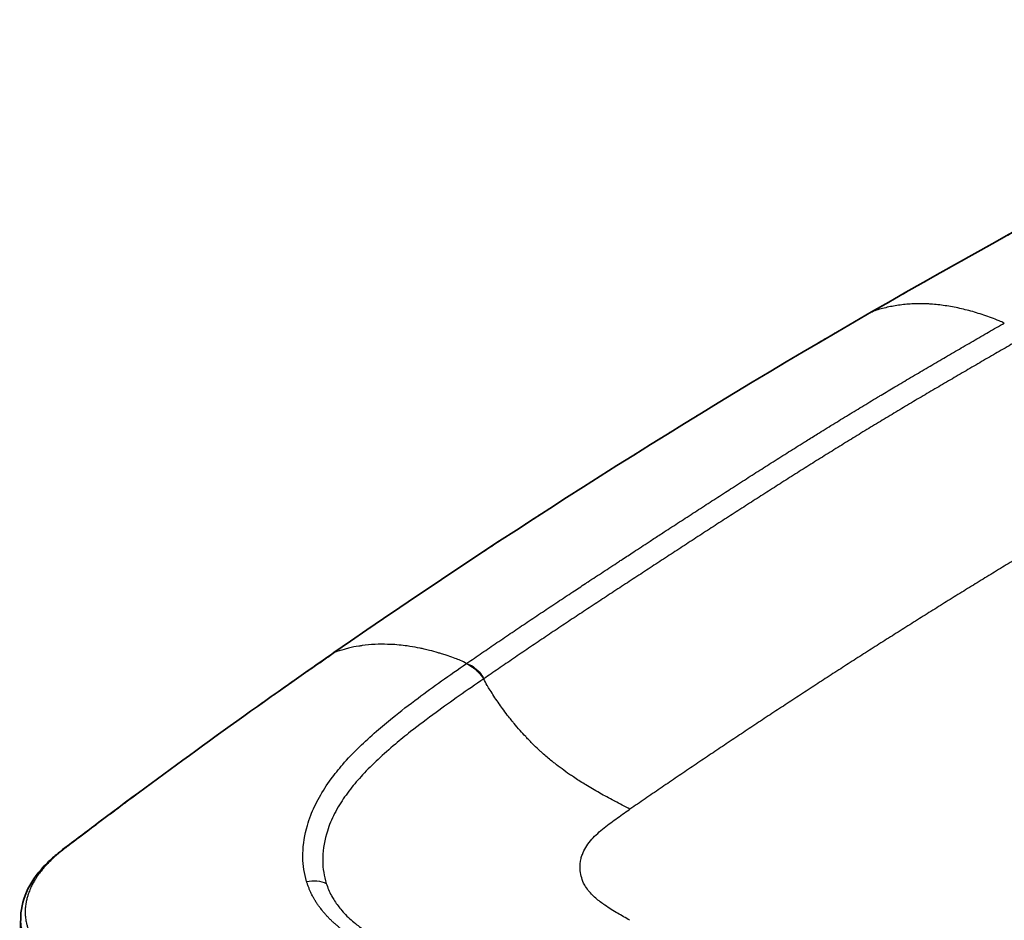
# Model space of a CAD drawing. Header units: millimetres. Extents: x 437 to 2596, y 423 to 1674.
# Tile 60 of 97: x 1579 to 1683, y 848 to 943. Entities that reach past the tile are written whole.
import ezdxf

# ---------------------------------------------------------------- set-up
doc = ezdxf.new("R2010")
doc.units = ezdxf.units.MM
doc.header["$LTSCALE"] = 5
doc.layers.add('0_CWD_4', color=7, linetype='Continuous', lineweight=25)
doc.layers.add('0_CWD_Line_035', color=7, linetype='Continuous', lineweight=35)

msp = doc.modelspace()

# ---------------------------------------------------------------- linework, layer by layer
at = {"layer": '0_CWD_4'}
msp.add_line((1614.86, 863.26), (1614.86, 863.26), dxfattribs=at)
for points in [[(1669.02, 912.5), (1669.57, 912.82), (1670.67, 913.46), (1672.33, 914.41), (1674, 915.36), (1675.67, 916.3), (1677.34, 917.24), (1678.99, 918.17), (1680.67, 919.11), (1682.33, 920.03), (1684, 920.95), (1685.68, 921.87), (1687.35, 922.78), (1689.05, 923.7), (1690.71, 924.59), (1692.41, 925.5), (1694.07, 926.38), (1695.77, 927.28), (1697.44, 928.16), (1699.14, 929.05), (1700.82, 929.92), (1702.51, 930.8), (1704.22, 931.67), (1705.9, 932.53), (1707.6, 933.4), (1709.3, 934.26), (1710.99, 935.11), (1712.7, 935.96), (1714.4, 936.8), (1716.1, 937.64), (1717.82, 938.49), (1719.51, 939.31), (1721.24, 940.15), (1722.93, 940.96), (1724.64, 941.78), (1726.37, 942.6), (1727.5, 943.14), (1728.07, 943.41)], [(1669.02, 912.5), (1668.47, 912.19), (1667.37, 911.55), (1665.71, 910.58), (1664.05, 909.62), (1662.4, 908.64), (1660.74, 907.66), (1659.11, 906.69), (1657.45, 905.7), (1655.82, 904.72), (1654.17, 903.73), (1652.53, 902.72), (1650.89, 901.73), (1649.24, 900.71), (1647.62, 899.71), (1645.97, 898.69), (1644.36, 897.68), (1642.71, 896.65), (1641.1, 895.63), (1639.46, 894.59), (1637.85, 893.57), (1636.23, 892.53), (1634.59, 891.48), (1632.98, 890.44), (1631.36, 889.38), (1629.75, 888.33), (1628.14, 887.27), (1626.53, 886.21), (1624.92, 885.14), (1623.31, 884.07), (1621.69, 882.99), (1620.11, 881.92), (1618.48, 880.82), (1616.9, 879.75), (1615.3, 878.65), (1613.7, 877.55), (1612.63, 876.82), (1612.11, 876.45)], [(1668.97, 912.48), (1668.99, 912.49), (1669, 912.5), (1669.02, 912.5)], [(1700.35, 895.87), (1699.79, 895.55), (1698.69, 894.91), (1697.03, 893.95), (1695.37, 892.98), (1693.73, 892.01), (1692.07, 891.03), (1690.42, 890.05), (1688.78, 889.07), (1687.12, 888.07), (1685.48, 887.08), (1683.83, 886.08), (1682.2, 885.08), (1680.56, 884.08), (1678.92, 883.07), (1677.29, 882.06), (1675.65, 881.04), (1674.03, 880.02), (1672.39, 878.99), (1670.76, 877.96), (1669.14, 876.93), (1667.51, 875.89), (1665.9, 874.86), (1664.26, 873.8), (1662.66, 872.76), (1661.04, 871.7), (1659.42, 870.64), (1657.81, 869.59), (1656.19, 868.51), (1654.59, 867.45), (1652.98, 866.37), (1651.38, 865.3), (1649.78, 864.22), (1648.18, 863.13), (1646.58, 862.05), (1644.98, 860.95), (1643.92, 860.22), (1643.38, 859.85)], [(1612.11, 876.45), (1612.08, 876.45), (1612.06, 876.43), (1612.04, 876.42)], [(1609.13, 874.38), (1609.11, 874.37), (1609.08, 874.36), (1609.05, 874.34)], [(1643.31, 859.8), (1643.33, 859.82), (1643.36, 859.84), (1643.38, 859.85)], [(1582.99, 855.26), (1582.94, 855.25), (1582.88, 855.23), (1582.84, 855.2)]]:
    msp.add_open_spline(points, degree=3, dxfattribs=at)
for points, knots in [([(1675.02, 913.32), (1674.91, 913.32), (1674.8, 913.33), (1674.68, 913.33), (1674.44, 913.34), (1674.19, 913.34), (1673.95, 913.34), (1673.71, 913.34), (1673.47, 913.33), (1673.23, 913.32), (1672.99, 913.31), (1672.75, 913.29), (1672.52, 913.27), (1672.28, 913.25), (1672.05, 913.22), (1671.82, 913.19), (1671.59, 913.16), (1671.36, 913.12), (1671.13, 913.07), (1670.91, 913.03), (1670.68, 912.98), (1670.46, 912.93), (1670.24, 912.88), (1670.02, 912.82), (1669.8, 912.76), (1669.58, 912.69), (1669.37, 912.63), (1669.16, 912.55), (1669.11, 912.54), (1669.07, 912.52), (1669.02, 912.5)], [0, 0, 0, 0, 0.052548, 0.052548, 0.052548, 0.167855, 0.167855, 0.167855, 0.283161, 0.283161, 0.283161, 0.398468, 0.398468, 0.398468, 0.513774, 0.513774, 0.513774, 0.629081, 0.629081, 0.629081, 0.744388, 0.744388, 0.744388, 0.859694, 0.859694, 0.859694, 0.975001, 0.975001, 0.975001, 1, 1, 1, 1]), ([(1683.02, 911.3), (1682.83, 911.38), (1682.65, 911.46), (1682.47, 911.54), (1682.2, 911.65), (1681.93, 911.75), (1681.66, 911.85), (1681.39, 911.95), (1681.12, 912.05), (1680.86, 912.14), (1680.59, 912.23), (1680.33, 912.31), (1680.06, 912.39), (1679.8, 912.47), (1679.54, 912.55), (1679.27, 912.62), (1679.01, 912.69), (1678.75, 912.75), (1678.49, 912.81), (1678.23, 912.87), (1677.97, 912.93), (1677.71, 912.98), (1677.45, 913.03), (1677.2, 913.07), (1676.94, 913.11), (1676.68, 913.15), (1676.43, 913.19), (1676.18, 913.22), (1675.93, 913.25), (1675.68, 913.27), (1675.43, 913.29), (1675.29, 913.3), (1675.16, 913.31), (1675.02, 913.32)], [0.0000096, 0.0000096, 0.0000096, 0.0000096, 0.0670295, 0.0670295, 0.0670295, 0.1647814, 0.1647814, 0.1647814, 0.2625332, 0.2625332, 0.2625332, 0.3602851, 0.3602851, 0.3602851, 0.4580369, 0.4580369, 0.4580369, 0.5557887, 0.5557887, 0.5557887, 0.6535406, 0.6535406, 0.6535406, 0.7512924, 0.7512924, 0.7512924, 0.8490443, 0.8490443, 0.8490443, 0.9467961, 0.9467961, 0.9467961, 1, 1, 1, 1]), ([(1626.07, 875.27), (1626.09, 875.28), (1626.1, 875.29), (1626.12, 875.3), (1626.65, 875.67), (1627.18, 876.03), (1627.71, 876.39), (1628.24, 876.76), (1628.77, 877.12), (1629.3, 877.48), (1629.84, 877.84), (1630.38, 878.21), (1630.91, 878.57), (1631.45, 878.93), (1631.97, 879.29), (1632.51, 879.65), (1633.04, 880), (1633.58, 880.37), (1634.12, 880.72), (1634.66, 881.08), (1635.19, 881.44), (1635.73, 881.79), (1636.26, 882.15), (1636.8, 882.5), (1637.34, 882.86), (1637.78, 883.15), (1638.22, 883.44), (1638.67, 883.73), (1638.76, 883.8), (1638.85, 883.86), (1638.95, 883.92), (1639.48, 884.27), (1640.02, 884.62), (1640.55, 884.97), (1641.09, 885.33), (1641.63, 885.68), (1642.17, 886.03), (1642.3, 886.12), (1642.42, 886.2), (1642.55, 886.28), (1642.96, 886.55), (1643.37, 886.82), (1643.78, 887.09), (1644.32, 887.44), (1644.86, 887.79), (1645.4, 888.15), (1645.74, 888.37), (1646.09, 888.6), (1646.43, 888.82), (1646.63, 888.95), (1646.82, 889.07), (1647.01, 889.2), (1647.55, 889.55), (1648.09, 889.9), (1648.63, 890.25), (1649.17, 890.6), (1649.71, 890.95), (1650.25, 891.3), (1650.79, 891.65), (1651.33, 892), (1651.86, 892.35), (1652.4, 892.7), (1652.94, 893.04), (1653.48, 893.39), (1653.73, 893.55), (1653.98, 893.71), (1654.23, 893.87), (1654.52, 894.06), (1654.81, 894.25), (1655.1, 894.43), (1655.64, 894.78), (1656.18, 895.13), (1656.72, 895.47), (1657.26, 895.81), (1657.8, 896.16), (1658.34, 896.5), (1658.88, 896.84), (1659.43, 897.19), (1659.98, 897.53), (1660.52, 897.87), (1661.06, 898.21), (1661.6, 898.55), (1661.76, 898.65), (1661.91, 898.74), (1662.07, 898.84), (1662.46, 899.08), (1662.85, 899.33), (1663.23, 899.57), (1663.78, 899.9), (1664.33, 900.24), (1664.87, 900.58), (1665.42, 900.91), (1665.96, 901.25), (1666.51, 901.58), (1667.05, 901.91), (1667.6, 902.24), (1668.15, 902.57), (1668.7, 902.91), (1669.24, 903.24), (1669.79, 903.57), (1669.85, 903.6), (1669.92, 903.64), (1669.98, 903.67), (1670.46, 903.97), (1670.95, 904.26), (1671.44, 904.55), (1671.99, 904.88), (1672.54, 905.2), (1673.09, 905.53), (1673.64, 905.85), (1674.19, 906.17), (1674.74, 906.5), (1675.29, 906.82), (1675.84, 907.14), (1676.39, 907.47), (1676.95, 907.79), (1677.5, 908.11), (1678.05, 908.43), (1678.6, 908.75), (1679.16, 909.07), (1679.71, 909.39), (1680.26, 909.71), (1680.81, 910.03), (1681.36, 910.35), (1681.91, 910.67), (1682.47, 910.99), (1683.02, 911.3)], [0.0000653, 0.0000653, 0.0000653, 0.0000653, 0.0009238, 0.0009238, 0.0009238, 0.0294688, 0.0294688, 0.0294688, 0.0580138, 0.0580138, 0.0580138, 0.0865589, 0.0865589, 0.0865589, 0.1151039, 0.1151039, 0.1151039, 0.1436489, 0.1436489, 0.1436489, 0.172194, 0.172194, 0.172194, 0.200739, 0.200739, 0.200739, 0.2242877, 0.2242877, 0.2242877, 0.2292841, 0.2292841, 0.2292841, 0.2578291, 0.2578291, 0.2578291, 0.2863741, 0.2863741, 0.2863741, 0.2930627, 0.2930627, 0.2930627, 0.3149192, 0.3149192, 0.3149192, 0.3434642, 0.3434642, 0.3434642, 0.3617685, 0.3617685, 0.3617685, 0.3720092, 0.3720092, 0.3720092, 0.4005543, 0.4005543, 0.4005543, 0.4290993, 0.4290993, 0.4290993, 0.4576443, 0.4576443, 0.4576443, 0.4861894, 0.4861894, 0.4861894, 0.4994749, 0.4994749, 0.4994749, 0.5147344, 0.5147344, 0.5147344, 0.5432794, 0.5432794, 0.5432794, 0.5718245, 0.5718245, 0.5718245, 0.6003695, 0.6003695, 0.6003695, 0.6289145, 0.6289145, 0.6289145, 0.6371217, 0.6371217, 0.6371217, 0.6574596, 0.6574596, 0.6574596, 0.6860046, 0.6860046, 0.6860046, 0.7145496, 0.7145496, 0.7145496, 0.7430947, 0.7430947, 0.7430947, 0.7716397, 0.7716397, 0.7716397, 0.7747971, 0.7747971, 0.7747971, 0.8001848, 0.8001848, 0.8001848, 0.8287298, 0.8287298, 0.8287298, 0.8572748, 0.8572748, 0.8572748, 0.8858199, 0.8858199, 0.8858199, 0.9143649, 0.9143649, 0.9143649, 0.9429099, 0.9429099, 0.9429099, 0.971455, 0.971455, 0.971455, 1, 1, 1, 1]), ([(1684.76, 909.62), (1684.21, 909.3), (1683.1, 908.66), (1681.45, 907.71), (1679.79, 906.74), (1678.14, 905.78), (1676.48, 904.81), (1674.83, 903.84), (1673.18, 902.87), (1671.54, 901.88), (1669.89, 900.89), (1668.25, 899.9), (1666.62, 898.9), (1664.98, 897.89), (1663.34, 896.87), (1661.72, 895.85), (1660.08, 894.81), (1658.47, 893.79), (1656.84, 892.75), (1655.22, 891.7), (1653.61, 890.67), (1651.99, 889.62), (1650.37, 888.57), (1648.75, 887.51), (1647.14, 886.46), (1645.52, 885.4), (1643.92, 884.35), (1642.29, 883.29), (1640.69, 882.24), (1639.08, 881.18), (1637.47, 880.12), (1635.86, 879.05), (1634.25, 877.97), (1632.66, 876.9), (1631.04, 875.8), (1629.47, 874.73), (1628.43, 874.01), (1627.91, 873.65)], [0, 0, 0, 0, 0.028597, 0.057194, 0.085792, 0.114389, 0.142986, 0.171583, 0.20018, 0.228777, 0.257375, 0.285972, 0.314569, 0.343166, 0.371763, 0.40036, 0.428958, 0.457555, 0.486152, 0.514749, 0.543346, 0.571943, 0.600541, 0.629138, 0.657735, 0.686332, 0.714929, 0.743526, 0.772124, 0.800721, 0.829318, 0.857915, 0.886512, 0.91511, 0.943707, 0.972304, 1, 1, 1, 1]), ([(1626.07, 875.27), (1625.88, 875.38), (1625.67, 875.49), (1625.44, 875.59), (1625.39, 875.61), (1625.35, 875.63), (1625.3, 875.65), (1625.11, 875.72), (1624.91, 875.79), (1624.71, 875.87), (1624.46, 875.96), (1624.2, 876.05), (1623.92, 876.14), (1623.76, 876.2), (1623.6, 876.25), (1623.43, 876.3), (1623.31, 876.34), (1623.19, 876.37), (1623.07, 876.41), (1622.78, 876.5), (1622.47, 876.58), (1622.15, 876.66), (1621.97, 876.71), (1621.78, 876.76), (1621.58, 876.8), (1621.44, 876.83), (1621.3, 876.86), (1621.16, 876.89), (1620.81, 876.96), (1620.46, 877.03), (1620.09, 877.08), (1619.99, 877.1), (1619.88, 877.12), (1619.78, 877.13), (1619.51, 877.17), (1619.23, 877.2), (1618.94, 877.23), (1618.64, 877.26), (1618.33, 877.28), (1618.02, 877.29), (1617.92, 877.3), (1617.81, 877.3), (1617.71, 877.3), (1617.28, 877.32), (1616.85, 877.31), (1616.4, 877.29), (1616.37, 877.29), (1616.35, 877.29), (1616.32, 877.29), (1615.9, 877.27), (1615.47, 877.23), (1615.03, 877.17), (1614.91, 877.15), (1614.8, 877.13), (1614.68, 877.11), (1614.32, 877.06), (1613.96, 876.99), (1613.59, 876.9), (1613.43, 876.86), (1613.27, 876.82), (1613.11, 876.77), (1612.78, 876.68), (1612.44, 876.58), (1612.11, 876.45)], [0, 0, 0, 0, 0.076923, 0.076923, 0.076923, 0.092925, 0.092925, 0.092925, 0.153846, 0.153846, 0.153846, 0.230769, 0.230769, 0.230769, 0.276644, 0.276644, 0.276644, 0.307692, 0.307692, 0.307692, 0.384615, 0.384615, 0.384615, 0.429476, 0.429476, 0.429476, 0.461538, 0.461538, 0.461538, 0.538462, 0.538462, 0.538462, 0.559556, 0.559556, 0.559556, 0.615385, 0.615385, 0.615385, 0.672937, 0.672937, 0.672937, 0.692308, 0.692308, 0.692308, 0.769231, 0.769231, 0.769231, 0.773936, 0.773936, 0.773936, 0.846154, 0.846154, 0.846154, 0.864947, 0.864947, 0.864947, 0.923077, 0.923077, 0.923077, 0.948181, 0.948181, 0.948181, 1, 1, 1, 1]), ([(1609.13, 874.38), (1609.17, 874.41), (1609.21, 874.43), (1609.24, 874.46), (1609.43, 874.59), (1609.62, 874.73), (1609.81, 874.86), (1610, 874.99), (1610.19, 875.12), (1610.39, 875.26), (1610.58, 875.39), (1610.77, 875.53), (1610.96, 875.66), (1611.15, 875.79), (1611.34, 875.92), (1611.53, 876.06), (1611.72, 876.19), (1611.91, 876.32), (1612.11, 876.45)], [0, 0, 0, 0, 0.035713, 0.035713, 0.035713, 0.228568, 0.228568, 0.228568, 0.421424, 0.421424, 0.421424, 0.614279, 0.614279, 0.614279, 0.807134, 0.807134, 0.807134, 1, 1, 1, 1]), ([(1609.15, 852.2), (1608.9, 853.03), (1608.77, 853.89), (1608.75, 854.76), (1608.75, 854.89), (1608.75, 855.02), (1608.75, 855.16), (1608.77, 856.16), (1608.95, 857.16), (1609.23, 858.14), (1609.33, 858.5), (1609.45, 858.85), (1609.59, 859.21), (1609.82, 859.82), (1610.12, 860.45), (1610.5, 861.13), (1610.85, 861.74), (1611.26, 862.39), (1611.75, 863.05), (1612.12, 863.56), (1612.53, 864.07), (1612.97, 864.59), (1613.5, 865.21), (1614.09, 865.82), (1614.73, 866.44), (1615.3, 867), (1615.91, 867.55), (1616.54, 868.1), (1617.09, 868.58), (1617.65, 869.05), (1618.24, 869.52), (1619.1, 870.22), (1620, 870.91), (1620.95, 871.62), (1622.55, 872.81), (1624.28, 874.03), (1626.07, 875.27)], [0, 0, 0, 0, 0.123814, 0.123814, 0.123814, 0.142857, 0.142857, 0.142857, 0.285714, 0.285714, 0.285714, 0.338419, 0.338419, 0.338419, 0.428571, 0.428571, 0.428571, 0.509676, 0.509676, 0.509676, 0.571429, 0.571429, 0.571429, 0.646439, 0.646439, 0.646439, 0.714286, 0.714286, 0.714286, 0.772195, 0.772195, 0.772195, 0.857143, 0.857143, 0.857143, 1, 1, 1, 1]), ([(1626.07, 875.27), (1626.27, 875.18), (1626.49, 875.05), (1626.7, 874.89), (1626.81, 874.81), (1626.92, 874.72), (1627.02, 874.63), (1627.13, 874.54), (1627.23, 874.44), (1627.34, 874.33), (1627.54, 874.12), (1627.74, 873.89), (1627.91, 873.65)], [0.0000865, 0.0000865, 0.0000865, 0.0000865, 0.3333333, 0.3333333, 0.3333333, 0.5001567, 0.5001567, 0.5001567, 0.6666667, 0.6666667, 0.6666667, 1, 1, 1, 1]), ([(1626.07, 875.27), (1626.31, 875.2), (1626.78, 874.98), (1627.43, 874.41), (1627.77, 873.92), (1627.91, 873.65)], [0.0017322, 0.0017322, 0.0017322, 0.0017322, 0.3333333, 0.6666667, 1, 1, 1, 1]), ([(1609.13, 874.38), (1608.98, 874.27), (1608.82, 874.17), (1608.67, 874.06), (1608.48, 873.92), (1608.29, 873.79), (1608.1, 873.65), (1607.9, 873.52), (1607.71, 873.39), (1607.52, 873.25), (1607.33, 873.12), (1607.14, 872.98), (1606.95, 872.85), (1606.76, 872.72), (1606.57, 872.58), (1606.38, 872.44), (1606.19, 872.31), (1606, 872.17), (1605.81, 872.04), (1605.61, 871.9), (1605.42, 871.77), (1605.23, 871.63), (1605.04, 871.5), (1604.86, 871.37), (1604.67, 871.23), (1604.48, 871.1), (1604.29, 870.96), (1604.1, 870.83), (1603.91, 870.69), (1603.72, 870.56), (1603.53, 870.42), (1603.33, 870.29), (1603.14, 870.15), (1602.95, 870.01), (1602.82, 869.92), (1602.68, 869.82), (1602.54, 869.72), (1602.49, 869.68), (1602.44, 869.64), (1602.38, 869.6), (1602.19, 869.47), (1602.01, 869.34), (1601.82, 869.2), (1601.63, 869.06), (1601.43, 868.93), (1601.24, 868.79), (1601.05, 868.65), (1600.87, 868.52), (1600.68, 868.38), (1600.49, 868.25), (1600.3, 868.11), (1600.11, 867.97), (1599.92, 867.84), (1599.73, 867.7), (1599.54, 867.56), (1599.35, 867.43), (1599.16, 867.29), (1598.97, 867.15), (1598.78, 867.01), (1598.59, 866.88), (1598.4, 866.74), (1598.21, 866.6), (1598.02, 866.46), (1597.83, 866.33), (1597.64, 866.19), (1597.45, 866.05), (1597.26, 865.91), (1597.08, 865.78), (1596.88, 865.64), (1596.7, 865.5), (1596.51, 865.36), (1596.32, 865.23), (1596.14, 865.09), (1596.09, 865.06), (1596.04, 865.02), (1595.99, 864.98), (1595.85, 864.88), (1595.7, 864.78), (1595.56, 864.67), (1595.38, 864.54), (1595.19, 864.4), (1595, 864.26), (1594.81, 864.12), (1594.63, 863.99), (1594.44, 863.85), (1594.25, 863.71), (1594.06, 863.57), (1593.87, 863.43), (1593.68, 863.29), (1593.49, 863.15), (1593.3, 863.01), (1593.11, 862.87), (1592.92, 862.73), (1592.74, 862.59), (1592.55, 862.46), (1592.36, 862.32), (1592.18, 862.18), (1591.99, 862.04), (1591.8, 861.9), (1591.61, 861.76), (1591.42, 861.62), (1591.23, 861.48), (1591.05, 861.34), (1590.86, 861.2), (1590.67, 861.06), (1590.48, 860.92), (1590.29, 860.78), (1590.1, 860.64), (1589.92, 860.5), (1589.77, 860.39), (1589.62, 860.28), (1589.47, 860.17), (1589.43, 860.14), (1589.39, 860.11), (1589.35, 860.08), (1589.17, 859.94), (1588.97, 859.8), (1588.79, 859.66), (1588.6, 859.52), (1588.41, 859.38), (1588.23, 859.24), (1588.04, 859.1), (1587.85, 858.96), (1587.67, 858.82), (1587.48, 858.68), (1587.29, 858.54), (1587.1, 858.4), (1586.92, 858.25), (1586.73, 858.11), (1586.54, 857.97), (1586.44, 857.89), (1586.33, 857.81), (1586.23, 857.74), (1586.15, 857.67), (1586.06, 857.61), (1585.98, 857.54), (1585.79, 857.4), (1585.61, 857.26), (1585.42, 857.12), (1585.23, 856.98), (1585.04, 856.84), (1584.86, 856.7), (1584.78, 856.63), (1584.69, 856.57), (1584.61, 856.51), (1584.51, 856.43), (1584.4, 856.35), (1584.3, 856.27), (1584.13, 856.15), (1583.97, 856.02), (1583.81, 855.9), (1583.78, 855.88), (1583.76, 855.86), (1583.74, 855.84), (1583.63, 855.76), (1583.51, 855.67), (1583.4, 855.59), (1583.33, 855.53), (1583.26, 855.47), (1583.18, 855.41), (1583.12, 855.36), (1583.06, 855.31), (1582.99, 855.26)], [0, 0, 0, 0, 0.017578, 0.017578, 0.017578, 0.039179, 0.039179, 0.039179, 0.060808, 0.060808, 0.060808, 0.082461, 0.082461, 0.082461, 0.104134, 0.104134, 0.104134, 0.125823, 0.125823, 0.125823, 0.147523, 0.147523, 0.147523, 0.169231, 0.169231, 0.169231, 0.190943, 0.190943, 0.190943, 0.212654, 0.212654, 0.212654, 0.234361, 0.234361, 0.234361, 0.25, 0.25, 0.25, 0.256057, 0.256057, 0.256057, 0.277719, 0.277719, 0.277719, 0.299345, 0.299345, 0.299345, 0.320948, 0.320948, 0.320948, 0.342539, 0.342539, 0.342539, 0.364128, 0.364128, 0.364128, 0.385727, 0.385727, 0.385727, 0.407346, 0.407346, 0.407346, 0.428997, 0.428997, 0.428997, 0.45069, 0.45069, 0.45069, 0.472438, 0.472438, 0.472438, 0.494252, 0.494252, 0.494252, 0.5, 0.5, 0.5, 0.516106, 0.516106, 0.516106, 0.537913, 0.537913, 0.537913, 0.559674, 0.559674, 0.559674, 0.581396, 0.581396, 0.581396, 0.603085, 0.603085, 0.603085, 0.624749, 0.624749, 0.624749, 0.646392, 0.646392, 0.646392, 0.668021, 0.668021, 0.668021, 0.689642, 0.689642, 0.689642, 0.711262, 0.711262, 0.711262, 0.732887, 0.732887, 0.732887, 0.75, 0.75, 0.75, 0.754523, 0.754523, 0.754523, 0.77617, 0.77617, 0.77617, 0.797835, 0.797835, 0.797835, 0.819524, 0.819524, 0.819524, 0.841247, 0.841247, 0.841247, 0.863012, 0.863012, 0.863012, 0.875, 0.875, 0.875, 0.8848, 0.8848, 0.8848, 0.90647, 0.90647, 0.90647, 0.928109, 0.928109, 0.928109, 0.9375, 0.9375, 0.9375, 0.949824, 0.949824, 0.949824, 0.96875, 0.96875, 0.96875, 0.971483, 0.971483, 0.971483, 0.984375, 0.984375, 0.984375, 0.992768, 0.992768, 0.992768, 1, 1, 1, 1]), ([(1627.91, 873.65), (1626.13, 872.43), (1624.43, 871.25), (1622.86, 870.1), (1621.91, 869.41), (1621.01, 868.73), (1620.16, 868.06), (1619.6, 867.62), (1619.06, 867.18), (1618.55, 866.75), (1617.9, 866.21), (1617.29, 865.67), (1616.71, 865.13), (1616.13, 864.59), (1615.58, 864.04), (1615.08, 863.5), (1614.61, 862.99), (1614.18, 862.49), (1613.79, 861.99), (1613.35, 861.42), (1612.96, 860.86), (1612.64, 860.33), (1612.24, 859.68), (1611.93, 859.07), (1611.68, 858.47), (1611.55, 858.16), (1611.44, 857.85), (1611.34, 857.54), (1611.05, 856.62), (1610.87, 855.68), (1610.85, 854.75), (1610.85, 854.62), (1610.85, 854.49), (1610.85, 854.36), (1610.86, 853.56), (1610.99, 852.77), (1611.23, 852)], [0, 0, 0, 0, 0.142857, 0.142857, 0.142857, 0.229246, 0.229246, 0.229246, 0.285714, 0.285714, 0.285714, 0.3566, 0.3566, 0.3566, 0.428571, 0.428571, 0.428571, 0.495163, 0.495163, 0.495163, 0.571429, 0.571429, 0.571429, 0.665726, 0.665726, 0.665726, 0.714286, 0.714286, 0.714286, 0.857143, 0.857143, 0.857143, 0.876926, 0.876926, 0.876926, 1, 1, 1, 1]), ([(1643.38, 859.85), (1642.83, 860.14), (1642.3, 860.42), (1641.79, 860.69), (1641.76, 860.71), (1641.73, 860.72), (1641.7, 860.74), (1641.17, 861.01), (1640.67, 861.29), (1640.19, 861.56), (1640.17, 861.57), (1640.16, 861.57), (1640.15, 861.58), (1639.65, 861.86), (1639.16, 862.15), (1638.7, 862.43), (1638.67, 862.45), (1638.63, 862.47), (1638.59, 862.5), (1638.17, 862.75), (1637.77, 863.01), (1637.39, 863.27), (1637.25, 863.36), (1637.12, 863.45), (1636.99, 863.54), (1636.71, 863.73), (1636.45, 863.92), (1636.19, 864.11), (1635.92, 864.31), (1635.66, 864.51), (1635.41, 864.71), (1635.3, 864.79), (1635.2, 864.87), (1635.1, 864.95), (1634.76, 865.23), (1634.43, 865.51), (1634.12, 865.79), (1634.03, 865.87), (1633.94, 865.95), (1633.85, 866.04), (1633.64, 866.23), (1633.44, 866.42), (1633.24, 866.61), (1632.96, 866.88), (1632.7, 867.15), (1632.45, 867.41), (1632.41, 867.45), (1632.38, 867.49), (1632.34, 867.53), (1632.13, 867.75), (1631.94, 867.97), (1631.75, 868.18), (1631.52, 868.44), (1631.31, 868.69), (1631.11, 868.93), (1631.04, 869.01), (1630.97, 869.1), (1630.91, 869.18), (1630.78, 869.34), (1630.65, 869.49), (1630.53, 869.65), (1630.35, 869.88), (1630.18, 870.11), (1630.01, 870.33), (1629.86, 870.55), (1629.71, 870.76), (1629.56, 870.96), (1629.55, 870.98), (1629.54, 870.99), (1629.54, 871), (1629.38, 871.22), (1629.23, 871.43), (1629.09, 871.65), (1628.95, 871.87), (1628.81, 872.09), (1628.67, 872.3), (1628.55, 872.48), (1628.43, 872.67), (1628.32, 872.85), (1628.3, 872.89), (1628.28, 872.92), (1628.26, 872.95), (1628.13, 873.17), (1628.02, 873.41), (1627.91, 873.65)], [0, 0, 0, 0, 0.052503, 0.052503, 0.052503, 0.055556, 0.055556, 0.055556, 0.109575, 0.109575, 0.109575, 0.111111, 0.111111, 0.111111, 0.166667, 0.166667, 0.166667, 0.171291, 0.171291, 0.171291, 0.222222, 0.222222, 0.222222, 0.239983, 0.239983, 0.239983, 0.277778, 0.277778, 0.277778, 0.317173, 0.317173, 0.317173, 0.333333, 0.333333, 0.333333, 0.388889, 0.388889, 0.388889, 0.405374, 0.405374, 0.405374, 0.444444, 0.444444, 0.444444, 0.5, 0.5, 0.5, 0.508341, 0.508341, 0.508341, 0.555556, 0.555556, 0.555556, 0.611111, 0.611111, 0.611111, 0.63009, 0.63009, 0.63009, 0.666667, 0.666667, 0.666667, 0.722222, 0.722222, 0.722222, 0.774839, 0.774839, 0.774839, 0.777778, 0.777778, 0.777778, 0.833333, 0.833333, 0.833333, 0.888889, 0.888889, 0.888889, 0.936252, 0.936252, 0.936252, 0.944444, 0.944444, 0.944444, 1, 1, 1, 1]), ([(1643.37, 848.1), (1643.15, 848.22), (1642.93, 848.35), (1642.69, 848.48), (1642.49, 848.6), (1642.29, 848.72), (1642.08, 848.84), (1641.64, 849.1), (1641.18, 849.38), (1640.72, 849.7), (1640.6, 849.78), (1640.49, 849.86), (1640.37, 849.95), (1640.03, 850.2), (1639.71, 850.46), (1639.42, 850.75), (1639.1, 851.08), (1638.82, 851.43), (1638.6, 851.81), (1638.56, 851.88), (1638.52, 851.96), (1638.48, 852.04), (1638.26, 852.51), (1638.13, 853.01), (1638.1, 853.53), (1638.09, 853.89), (1638.12, 854.26), (1638.2, 854.62), (1638.24, 854.77), (1638.29, 854.92), (1638.34, 855.07), (1638.53, 855.57), (1638.82, 856.06), (1639.19, 856.5), (1639.57, 856.95), (1640.02, 857.36), (1640.48, 857.74), (1640.95, 858.12), (1641.42, 858.47), (1641.9, 858.81), (1642.37, 859.15), (1642.85, 859.48), (1643.31, 859.8)], [0, 0, 0, 0, 0.053631, 0.053631, 0.053631, 0.1, 0.1, 0.1, 0.2, 0.2, 0.2, 0.225751, 0.225751, 0.225751, 0.3, 0.3, 0.3, 0.383111, 0.383111, 0.383111, 0.4, 0.4, 0.4, 0.5, 0.5, 0.5, 0.570202, 0.570202, 0.570202, 0.6, 0.6, 0.6, 0.7, 0.7, 0.7, 0.8, 0.8, 0.8, 0.9, 0.9, 0.9, 1, 1, 1, 1]), ([(1582.99, 855.26), (1582.87, 855.16), (1582.74, 855.06), (1582.62, 854.95), (1582.45, 854.8), (1582.27, 854.64), (1582.11, 854.48), (1581.94, 854.32), (1581.78, 854.16), (1581.63, 854), (1581.58, 853.94), (1581.53, 853.89), (1581.48, 853.84), (1581.38, 853.73), (1581.29, 853.62), (1581.19, 853.51), (1581.08, 853.37), (1580.97, 853.23), (1580.87, 853.09), (1580.85, 853.06), (1580.83, 853.03), (1580.8, 853), (1580.68, 852.83), (1580.57, 852.67), (1580.46, 852.5), (1580.42, 852.44), (1580.39, 852.38), (1580.36, 852.33), (1580.29, 852.21), (1580.22, 852.1), (1580.16, 851.98), (1580.08, 851.84), (1580.01, 851.69), (1579.94, 851.55), (1579.93, 851.52), (1579.92, 851.49), (1579.9, 851.46), (1579.83, 851.28), (1579.76, 851.11), (1579.7, 850.94), (1579.68, 850.88), (1579.66, 850.82), (1579.64, 850.76), (1579.6, 850.64), (1579.57, 850.53), (1579.54, 850.42), (1579.5, 850.27), (1579.47, 850.12), (1579.44, 849.97), (1579.44, 849.94), (1579.43, 849.92), (1579.43, 849.89), (1579.4, 849.72), (1579.38, 849.54), (1579.36, 849.37), (1579.36, 849.31), (1579.36, 849.25), (1579.35, 849.18), (1579.35, 849.07), (1579.35, 848.96), (1579.35, 848.84), (1579.35, 848.69), (1579.36, 848.55), (1579.38, 848.4), (1579.38, 848.37), (1579.39, 848.34), (1579.39, 848.31), (1579.41, 848.14), (1579.44, 847.97), (1579.48, 847.8), (1579.49, 847.74), (1579.5, 847.69), (1579.52, 847.64), (1579.55, 847.52), (1579.58, 847.4), (1579.62, 847.29), (1579.67, 847.12), (1579.74, 846.95), (1579.81, 846.79), (1579.88, 846.62), (1579.96, 846.46), (1580.05, 846.3), (1580.07, 846.26), (1580.1, 846.22), (1580.12, 846.17), (1580.19, 846.06), (1580.26, 845.94), (1580.34, 845.83), (1580.42, 845.71), (1580.5, 845.59), (1580.59, 845.48), (1580.62, 845.44), (1580.64, 845.41), (1580.67, 845.37), (1580.79, 845.22), (1580.92, 845.08), (1581.05, 844.93), (1581.09, 844.9), (1581.12, 844.86), (1581.16, 844.83), (1581.26, 844.72), (1581.37, 844.61), (1581.48, 844.51), (1581.59, 844.41), (1581.7, 844.31), (1581.82, 844.21), (1581.86, 844.18), (1581.9, 844.15), (1581.94, 844.11), (1582.1, 843.98), (1582.27, 843.85), (1582.45, 843.73), (1582.49, 843.7), (1582.54, 843.67), (1582.59, 843.64)], [0, 0, 0, 0, 0.0278177, 0.0278177, 0.0278177, 0.0695789, 0.0695789, 0.0695789, 0.1112047, 0.1112047, 0.1112047, 0.125, 0.125, 0.125, 0.1529114, 0.1529114, 0.1529114, 0.1875, 0.1875, 0.1875, 0.1948631, 0.1948631, 0.1948631, 0.2364356, 0.2364356, 0.2364356, 0.25, 0.25, 0.25, 0.2780254, 0.2780254, 0.2780254, 0.3125, 0.3125, 0.3125, 0.31947, 0.31947, 0.31947, 0.3606216, 0.3606216, 0.3606216, 0.375, 0.375, 0.375, 0.4019587, 0.4019587, 0.4019587, 0.4375, 0.4375, 0.4375, 0.4435612, 0.4435612, 0.4435612, 0.485042, 0.485042, 0.485042, 0.5, 0.5, 0.5, 0.5273134, 0.5273134, 0.5273134, 0.5625, 0.5625, 0.5625, 0.569576, 0.569576, 0.569576, 0.6117538, 0.6117538, 0.6117538, 0.625, 0.625, 0.625, 0.654118, 0.654118, 0.654118, 0.6965014, 0.6965014, 0.6965014, 0.7387929, 0.7387929, 0.7387929, 0.75, 0.75, 0.75, 0.7807896, 0.7807896, 0.7807896, 0.8125, 0.8125, 0.8125, 0.8223995, 0.8223995, 0.8223995, 0.8644167, 0.8644167, 0.8644167, 0.875, 0.875, 0.875, 0.9065979, 0.9065979, 0.9065979, 0.9375, 0.9375, 0.9375, 0.9479173, 0.9479173, 0.9479173, 0.9892922, 0.9892922, 0.9892922, 0.9999849, 0.9999849, 0.9999849, 0.9999849]), ([(1609.15, 852.2), (1609.5, 852.28), (1610.25, 852.33), (1610.94, 852.14), (1611.23, 852)], [0, 0, 0, 0, 0.500493, 1, 1, 1, 1]), ([(1622.02, 842.12), (1621.94, 842.15), (1621.86, 842.19), (1621.79, 842.23), (1621.66, 842.28), (1621.53, 842.34), (1621.41, 842.4), (1621.28, 842.46), (1621.15, 842.51), (1621.03, 842.57), (1620.9, 842.63), (1620.78, 842.69), (1620.65, 842.74), (1620.53, 842.8), (1620.4, 842.86), (1620.28, 842.92), (1620.15, 842.98), (1620.03, 843.03), (1619.91, 843.09), (1619.78, 843.15), (1619.65, 843.21), (1619.53, 843.27), (1619.43, 843.32), (1619.32, 843.37), (1619.22, 843.41), (1619.2, 843.42), (1619.18, 843.43), (1619.16, 843.44), (1619.04, 843.5), (1618.91, 843.56), (1618.79, 843.62), (1618.67, 843.68), (1618.55, 843.74), (1618.43, 843.8), (1618.3, 843.86), (1618.18, 843.92), (1618.06, 843.98), (1617.94, 844.04), (1617.82, 844.1), (1617.71, 844.16), (1617.58, 844.22), (1617.46, 844.28), (1617.35, 844.34), (1617.22, 844.4), (1617.11, 844.46), (1616.99, 844.52), (1616.96, 844.54), (1616.94, 844.55), (1616.91, 844.57), (1616.82, 844.62), (1616.73, 844.66), (1616.64, 844.71), (1616.52, 844.78), (1616.4, 844.84), (1616.29, 844.9), (1616.17, 844.97), (1616.06, 845.03), (1615.95, 845.09), (1615.83, 845.16), (1615.72, 845.22), (1615.61, 845.29), (1615.51, 845.34), (1615.42, 845.4), (1615.33, 845.45), (1615.31, 845.46), (1615.29, 845.47), (1615.27, 845.48), (1615.16, 845.55), (1615.05, 845.62), (1614.94, 845.68), (1614.83, 845.75), (1614.72, 845.82), (1614.62, 845.89), (1614.51, 845.96), (1614.4, 846.03), (1614.3, 846.09), (1614.26, 846.12), (1614.22, 846.15), (1614.18, 846.17), (1614.11, 846.22), (1614.05, 846.26), (1613.98, 846.31), (1613.88, 846.38), (1613.77, 846.45), (1613.67, 846.52), (1613.57, 846.59), (1613.47, 846.67), (1613.37, 846.74), (1613.27, 846.81), (1613.17, 846.89), (1613.08, 846.96), (1612.98, 847.03), (1612.88, 847.11), (1612.79, 847.18), (1612.71, 847.24), (1612.64, 847.3), (1612.57, 847.36), (1612.55, 847.38), (1612.53, 847.4), (1612.51, 847.41), (1612.41, 847.49), (1612.32, 847.57), (1612.23, 847.65), (1612.14, 847.73), (1612.05, 847.81), (1611.96, 847.89), (1611.87, 847.97), (1611.79, 848.05), (1611.71, 848.13), (1611.62, 848.22), (1611.53, 848.3), (1611.46, 848.39), (1611.37, 848.47), (1611.29, 848.55), (1611.22, 848.64), (1611.14, 848.73), (1611.06, 848.81), (1610.99, 848.9), (1610.91, 848.99), (1610.84, 849.08), (1610.77, 849.16), (1610.75, 849.19), (1610.73, 849.21), (1610.71, 849.23), (1610.66, 849.3), (1610.61, 849.37), (1610.56, 849.44), (1610.49, 849.53), (1610.42, 849.62), (1610.36, 849.71), (1610.29, 849.81), (1610.23, 849.9), (1610.17, 849.99), (1610.1, 850.09), (1610.04, 850.19), (1609.99, 850.28), (1609.93, 850.38), (1609.87, 850.48), (1609.82, 850.57), (1609.78, 850.65), (1609.74, 850.72), (1609.7, 850.8), (1609.69, 850.82), (1609.68, 850.85), (1609.67, 850.87), (1609.62, 850.97), (1609.57, 851.08), (1609.53, 851.18), (1609.48, 851.28), (1609.44, 851.38), (1609.4, 851.48), (1609.36, 851.59), (1609.32, 851.69), (1609.28, 851.8), (1609.24, 851.9), (1609.21, 852.01), (1609.18, 852.11), (1609.17, 852.14), (1609.16, 852.17), (1609.15, 852.2)], [0, 0, 0, 0, 0.003823, 0.003823, 0.003823, 0.009928, 0.009928, 0.009928, 0.016118, 0.016118, 0.016118, 0.022422, 0.022422, 0.022422, 0.02887, 0.02887, 0.02887, 0.035501, 0.035501, 0.035501, 0.042364, 0.042364, 0.042364, 0.048418, 0.048418, 0.048418, 0.049523, 0.049523, 0.049523, 0.057063, 0.057063, 0.057063, 0.065034, 0.065034, 0.065034, 0.073477, 0.073477, 0.073477, 0.082428, 0.082428, 0.082428, 0.091923, 0.091923, 0.091923, 0.101981, 0.101981, 0.101981, 0.104393, 0.104393, 0.104393, 0.112628, 0.112628, 0.112628, 0.123939, 0.123939, 0.123939, 0.135987, 0.135987, 0.135987, 0.148841, 0.148841, 0.148841, 0.160369, 0.160369, 0.160369, 0.162565, 0.162565, 0.162565, 0.177223, 0.177223, 0.177223, 0.192895, 0.192895, 0.192895, 0.209646, 0.209646, 0.209646, 0.216344, 0.216344, 0.216344, 0.227477, 0.227477, 0.227477, 0.246333, 0.246333, 0.246333, 0.266296, 0.266296, 0.266296, 0.287461, 0.287461, 0.287461, 0.309916, 0.309916, 0.309916, 0.328295, 0.328295, 0.328295, 0.333722, 0.333722, 0.333722, 0.358861, 0.358861, 0.358861, 0.385407, 0.385407, 0.385407, 0.413479, 0.413479, 0.413479, 0.443192, 0.443192, 0.443192, 0.47464, 0.47464, 0.47464, 0.507877, 0.507877, 0.507877, 0.54289, 0.54289, 0.54289, 0.552197, 0.552197, 0.552197, 0.579543, 0.579543, 0.579543, 0.617734, 0.617734, 0.617734, 0.657543, 0.657543, 0.657543, 0.699043, 0.699043, 0.699043, 0.742297, 0.742297, 0.742297, 0.776098, 0.776098, 0.776098, 0.787348, 0.787348, 0.787348, 0.834347, 0.834347, 0.834347, 0.883238, 0.883238, 0.883238, 0.933776, 0.933776, 0.933776, 0.985591, 0.985591, 0.985591, 1, 1, 1, 1]), ([(1611.23, 852), (1611.37, 851.56), (1611.54, 851.14), (1611.77, 850.71), (1611.85, 850.57), (1611.93, 850.42), (1612.02, 850.28), (1612.24, 849.93), (1612.5, 849.58), (1612.76, 849.27), (1612.93, 849.06), (1613.1, 848.87), (1613.27, 848.7), (1613.68, 848.27), (1614.03, 847.98), (1614.47, 847.63), (1614.51, 847.6), (1614.55, 847.57), (1614.59, 847.54), (1615.02, 847.21), (1615.53, 846.86), (1616.01, 846.55), (1616.07, 846.51), (1616.14, 846.47), (1616.2, 846.43), (1616.6, 846.19), (1616.98, 845.97), (1617.36, 845.76), (1617.42, 845.73), (1617.48, 845.69), (1617.54, 845.66), (1618, 845.42), (1618.47, 845.18), (1618.97, 844.94), (1619.02, 844.91), (1619.08, 844.88), (1619.14, 844.85), (1619.34, 844.76), (1619.55, 844.66), (1619.77, 844.56)], [0, 0, 0, 0, 0.0936421, 0.0936421, 0.0936421, 0.125, 0.125, 0.125, 0.2009413, 0.2009413, 0.2009413, 0.25, 0.25, 0.25, 0.375, 0.375, 0.375, 0.3858243, 0.3858243, 0.3858243, 0.5, 0.5, 0.5, 0.5154414, 0.5154414, 0.5154414, 0.6100863, 0.6100863, 0.6100863, 0.625, 0.625, 0.625, 0.7373477, 0.7373477, 0.7373477, 0.75, 0.75, 0.75, 0.7955634, 0.7955634, 0.7955634, 0.7955634]), ([(1582.35, 842.9), (1582.06, 843.07), (1581.79, 843.26), (1581.53, 843.46), (1581.28, 843.65), (1581.05, 843.86), (1580.83, 844.06), (1580.83, 844.07), (1580.83, 844.07), (1580.82, 844.07), (1580.61, 844.28), (1580.4, 844.5), (1580.22, 844.72), (1580.22, 844.73), (1580.22, 844.73), (1580.22, 844.73), (1580.03, 844.96), (1579.87, 845.19), (1579.72, 845.43), (1579.72, 845.43), (1579.71, 845.43), (1579.71, 845.44), (1579.42, 845.91), (1579.2, 846.41), (1579.06, 846.92), (1579.06, 846.93), (1579.06, 846.93), (1579.06, 846.94), (1578.99, 847.19), (1578.94, 847.46), (1578.91, 847.72), (1578.88, 847.99), (1578.87, 848.25), (1578.88, 848.52)], [0, 0, 0, 0, 0.0625, 0.0625, 0.0625, 0.1243678, 0.1243678, 0.1243678, 0.125, 0.125, 0.125, 0.1870133, 0.1870133, 0.1870133, 0.1875, 0.1875, 0.1875, 0.2494529, 0.2494529, 0.2494529, 0.25, 0.25, 0.25, 0.3738743, 0.3738743, 0.3738743, 0.375, 0.375, 0.375, 0.4375, 0.4375, 0.4375, 0.49856, 0.49856, 0.49856, 0.49856])]:
    msp.add_open_spline(points, degree=3, knots=knots, dxfattribs=at)
at = {"layer": '0_CWD_Line_035'}
for p, q in [((1663.96, 900.02), (1663.96, 900.02)), ((1664.59, 900.41), (1664.59, 900.4)), ((1620.04, 870.93), (1620.04, 870.93)), ((1619.06, 870.18), (1619.06, 870.18)), ((1619.95, 867.89), (1619.95, 867.89)), ((1619.06, 867.18), (1619.06, 867.18)), ((1617.85, 866.15), (1617.85, 866.16)), ((1617.96, 866.25), (1617.96, 866.25)), ((1616.52, 864.95), (1616.52, 864.95)), ((1615.3, 863.73), (1615.3, 863.73)), ((1614.46, 862.8), (1614.46, 862.8)), ((1610.87, 853.84), (1610.87, 853.84)), ((1578.77, 845), (1578.88, 848.52))]:
    msp.add_line(p, q, dxfattribs=at)
msp.add_ellipse((-244.22, -278.14), major_axis=(-2711.54, -188.65), ratio=0.562277, start_param=3.892993, end_param=3.892995, dxfattribs=at)
for points in [[(1668.97, 912.48), (1688.32, 923.65), (1708.03, 934), (1728.05, 943.4)], [(1612.04, 876.42), (1630.63, 889.31), (1649.63, 901.31), (1668.97, 912.48)], [(1661.98, 898.79), (1661.98, 898.79), (1661.98, 898.79), (1661.98, 898.79)], [(1609.05, 874.34), (1610.04, 875.04), (1611.04, 875.73), (1612.03, 876.42)], [(1612.04, 876.42), (1612.03, 876.42), (1612.03, 876.42), (1612.03, 876.41)], [(1615.5, 863.95), (1615.5, 863.95), (1615.5, 863.95), (1615.5, 863.95)], [(1611.12, 862.15), (1611.12, 862.15), (1611.12, 862.15), (1611.12, 862.15)], [(1611.27, 857.31), (1611.27, 857.31), (1611.27, 857.3), (1611.27, 857.3)]]:
    msp.add_open_spline(points, degree=3, dxfattribs=at)
for points, knots in [([(1582.84, 855.2), (1584.11, 856.21), (1585.36, 857.12), (1590.2, 860.76), (1593.8, 863.42), (1601.27, 868.85), (1605.15, 871.61), (1609.05, 874.34)], [0, 0, 0, 0, 0.568158, 0.568158, 2.180705, 2.180705, 3.906334, 3.906334, 3.906334, 3.906334]), ([(1578.88, 848.52), (1578.91, 849.48), (1579.18, 850.48), (1580.12, 852.39), (1580.82, 853.32), (1582.05, 854.53), (1582.43, 854.87), (1582.84, 855.2)], [0, 0, 0, 0, 0.4323, 0.4323, 0.879536, 0.879536, 1.061998, 1.061998, 1.061998, 1.061998])]:
    msp.add_open_spline(points, degree=3, knots=knots, dxfattribs=at)

doc.saveas('drawing.dxf')
